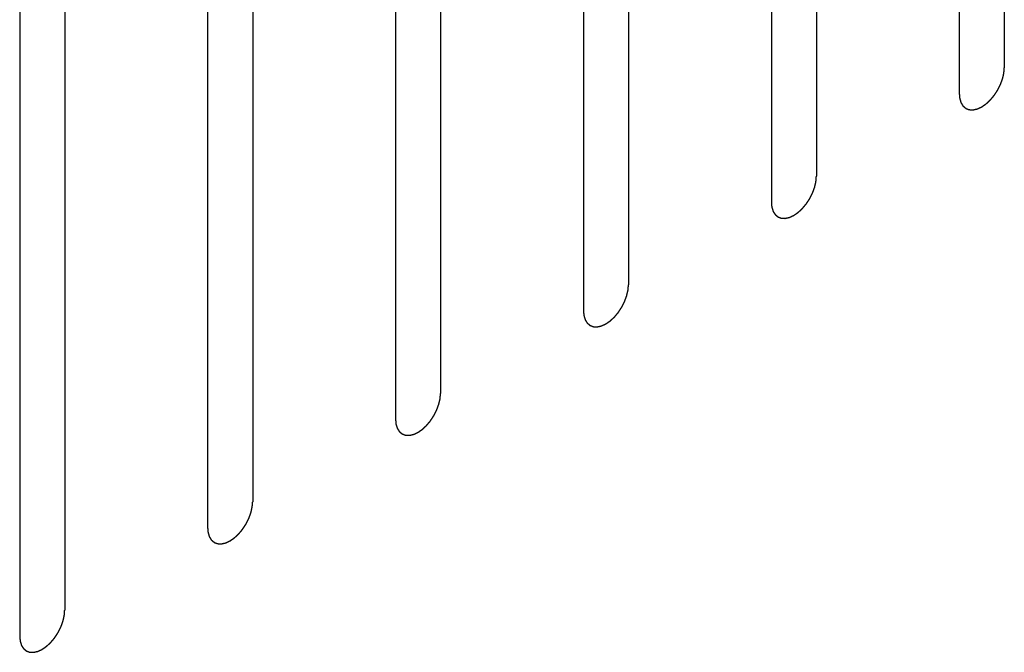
# Model space of a CAD drawing. Header units: inches. Extents: x 6 to 353, y 6 to 228.
# Tile 31 of 256: x 333.718 to 334.878, y 70.567 to 71.312. Entities that reach past the tile are written whole.
import ezdxf

# ---------------------------------------------------------------- set-up
doc = ezdxf.new("R2010")
doc.units = ezdxf.units.IN
doc.header["$LTSCALE"] = 19.946667
doc.header["$MEASUREMENT"] = 0
doc.linetypes.add('HIDDEN', pattern=[0.2, 0.1, -0.1])
doc.layers.add('DEFAULT_2', color=7, linetype='HIDDEN')

msp = doc.modelspace()

# ---------------------------------------------------------------- linework, layer by layer
at = {"layer": 'DEFAULT_2', "color": 7, "linetype": 'HIDDEN'}
for p, q in [((334.8779, 72.2149), (334.8779, 71.2555)), ((334.8249, 72.1842), (334.8249, 71.2249)), ((334.6566, 72.0871), (334.6566, 71.1277)), ((334.6036, 72.0565), (334.6036, 71.0971)), ((334.4353, 71.9593), (334.4353, 70.9999)), ((334.3823, 71.9287), (334.3823, 70.9693)), ((334.214, 71.8315), (334.214, 70.8721)), ((334.1609, 71.8009), (334.1609, 70.8415)), ((333.9927, 71.7037), (333.9927, 70.7443)), ((333.9396, 71.6731), (333.9396, 70.7137)), ((333.7713, 71.576), (333.7713, 70.6166)), ((333.7183, 71.5453), (333.7183, 70.5859))]:
    msp.add_line(p, q, dxfattribs=at)
for points in [[(334.8249, 71.2249), (334.825, 71.2239), (334.8251, 71.2225), (334.8253, 71.2208), (334.8253, 71.22), (334.8254, 71.2196), (334.8254, 71.2192), (334.8255, 71.2189), (334.8256, 71.2185), (334.8259, 71.2178), (334.8262, 71.2168), (334.8265, 71.2158), (334.8267, 71.215), (334.8268, 71.2146), (334.8269, 71.2143), (334.8271, 71.2141), (334.8273, 71.2138), (334.8276, 71.2132), (334.8281, 71.2124), (334.8286, 71.2116), (334.829, 71.211), (334.8292, 71.2107), (334.8293, 71.2104), (334.8296, 71.2103), (334.8298, 71.2101), (334.8303, 71.2097), (334.831, 71.2091), (334.8317, 71.2085), (334.8322, 71.2081), (334.8325, 71.2079), (334.8327, 71.2077), (334.8329, 71.2076), (334.8333, 71.2075), (334.8338, 71.2073), (334.8347, 71.2069), (334.8355, 71.2066), (334.8361, 71.2064), (334.8364, 71.2063), (334.8367, 71.2062), (334.837, 71.2062), (334.8373, 71.2062), (334.838, 71.2061), (334.839, 71.2061), (334.8399, 71.2061), (334.8406, 71.206), (334.841, 71.206), (334.8412, 71.206), (334.8415, 71.2061), (334.842, 71.2062), (334.8427, 71.2063), (334.8437, 71.2066), (334.8447, 71.2068), (334.8455, 71.207), (334.8459, 71.2071), (334.8462, 71.2071), (334.8465, 71.2073), (334.847, 71.2075), (334.8475, 71.2077), (334.8482, 71.208), (334.849, 71.2084), (334.8499, 71.2088), (334.8507, 71.2092), (334.8511, 71.2094), (334.8514, 71.2095), (334.8518, 71.2098), (334.8522, 71.2101), (334.8529, 71.2106), (334.854, 71.2113), (334.8551, 71.2121), (334.8559, 71.2127), (334.8566, 71.2131), (334.8572, 71.2137), (334.858, 71.2144), (334.8591, 71.2154), (334.8601, 71.2163), (334.8609, 71.2171), (334.8615, 71.2177), (334.8621, 71.2184), (334.8629, 71.2193), (334.8638, 71.2204), (334.8648, 71.2215), (334.8655, 71.2225), (334.8661, 71.2231), (334.8666, 71.2239), (334.8673, 71.2249), (334.8681, 71.2262), (334.869, 71.2275), (334.8697, 71.2286), (334.8702, 71.2293), (334.8706, 71.2302), (334.8711, 71.2312), (334.8718, 71.2326), (334.8725, 71.2339), (334.873, 71.235), (334.8735, 71.2358), (334.8738, 71.2367), (334.8742, 71.2378), (334.8747, 71.2392), (334.8752, 71.2406), (334.8756, 71.2417), (334.8759, 71.2425), (334.8761, 71.2433), (334.8764, 71.2444), (334.8767, 71.2458), (334.877, 71.2472), (334.8772, 71.2483), (334.8775, 71.2491), (334.8775, 71.2499), (334.8776, 71.251), (334.8777, 71.2528), (334.8779, 71.2544), (334.8779, 71.2555)], [(334.6036, 71.0971), (334.6037, 71.0961), (334.6038, 71.0947), (334.6039, 71.0931), (334.604, 71.0922), (334.6041, 71.0918), (334.6041, 71.0914), (334.6042, 71.0911), (334.6043, 71.0907), (334.6045, 71.09), (334.6048, 71.089), (334.6052, 71.088), (334.6054, 71.0873), (334.6055, 71.0869), (334.6056, 71.0865), (334.6057, 71.0863), (334.6059, 71.086), (334.6063, 71.0854), (334.6068, 71.0846), (334.6073, 71.0838), (334.6077, 71.0832), (334.6079, 71.0829), (334.608, 71.0827), (334.6082, 71.0825), (334.6085, 71.0823), (334.609, 71.0819), (334.6097, 71.0813), (334.6104, 71.0807), (334.6109, 71.0803), (334.6112, 71.0801), (334.6113, 71.0799), (334.6116, 71.0798), (334.6119, 71.0797), (334.6125, 71.0795), (334.6134, 71.0792), (334.6142, 71.0789), (334.6148, 71.0786), (334.6151, 71.0785), (334.6153, 71.0784), (334.6156, 71.0784), (334.616, 71.0784), (334.6167, 71.0784), (334.6176, 71.0783), (334.6186, 71.0783), (334.6192, 71.0783), (334.6196, 71.0782), (334.6199, 71.0782), (334.6202, 71.0783), (334.6206, 71.0784), (334.6214, 71.0786), (334.6224, 71.0788), (334.6234, 71.079), (334.6241, 71.0792), (334.6246, 71.0793), (334.6249, 71.0793), (334.6252, 71.0795), (334.6256, 71.0797), (334.6262, 71.0799), (334.6268, 71.0802), (334.6277, 71.0807), (334.6286, 71.0811), (334.6293, 71.0814), (334.6298, 71.0816), (334.6301, 71.0817), (334.6304, 71.082), (334.6309, 71.0823), (334.6316, 71.0828), (334.6327, 71.0835), (334.6338, 71.0843), (334.6346, 71.0849), (334.6353, 71.0853), (334.6359, 71.0859), (334.6367, 71.0866), (334.6377, 71.0876), (334.6388, 71.0886), (334.6396, 71.0893), (334.6402, 71.0899), (334.6408, 71.0906), (334.6415, 71.0915), (334.6425, 71.0926), (334.6434, 71.0938), (334.6442, 71.0947), (334.6448, 71.0953), (334.6453, 71.0961), (334.646, 71.0972), (334.6468, 71.0985), (334.6477, 71.0997), (334.6483, 71.1008), (334.6489, 71.1015), (334.6493, 71.1024), (334.6498, 71.1035), (334.6505, 71.1048), (334.6512, 71.1062), (334.6517, 71.1073), (334.6522, 71.1081), (334.6524, 71.1089), (334.6529, 71.11), (334.6534, 71.1114), (334.6539, 71.1128), (334.6543, 71.1139), (334.6546, 71.1147), (334.6548, 71.1156), (334.655, 71.1167), (334.6553, 71.118), (334.6557, 71.1194), (334.6559, 71.1205), (334.6561, 71.1213), (334.6562, 71.1221), (334.6563, 71.1232), (334.6564, 71.125), (334.6565, 71.1266), (334.6566, 71.1277)], [(334.3823, 70.9693), (334.3823, 70.9683), (334.3825, 70.9669), (334.3826, 70.9653), (334.3827, 70.9645), (334.3827, 70.964), (334.3828, 70.9636), (334.3829, 70.9633), (334.383, 70.9629), (334.3832, 70.9622), (334.3835, 70.9612), (334.3838, 70.9602), (334.384, 70.9595), (334.3842, 70.9591), (334.3842, 70.9588), (334.3844, 70.9585), (334.3846, 70.9582), (334.385, 70.9576), (334.3855, 70.9568), (334.386, 70.956), (334.3863, 70.9555), (334.3865, 70.9552), (334.3867, 70.9549), (334.3869, 70.9547), (334.3872, 70.9545), (334.3877, 70.9541), (334.3884, 70.9535), (334.3891, 70.9529), (334.3895, 70.9525), (334.3898, 70.9523), (334.39, 70.9521), (334.3903, 70.952), (334.3906, 70.9519), (334.3912, 70.9517), (334.392, 70.9514), (334.3929, 70.9511), (334.3934, 70.9509), (334.3938, 70.9507), (334.394, 70.9506), (334.3943, 70.9506), (334.3947, 70.9506), (334.3954, 70.9506), (334.3963, 70.9505), (334.3973, 70.9505), (334.3979, 70.9505), (334.3983, 70.9505), (334.3986, 70.9504), (334.3989, 70.9505), (334.3993, 70.9506), (334.4, 70.9508), (334.4011, 70.951), (334.4021, 70.9512), (334.4028, 70.9514), (334.4032, 70.9515), (334.4035, 70.9515), (334.4039, 70.9517), (334.4043, 70.9519), (334.4049, 70.9522), (334.4055, 70.9525), (334.4064, 70.9529), (334.4073, 70.9533), (334.408, 70.9536), (334.4085, 70.9538), (334.4088, 70.954), (334.4091, 70.9542), (334.4095, 70.9545), (334.4103, 70.955), (334.4114, 70.9558), (334.4124, 70.9565), (334.4133, 70.9571), (334.4139, 70.9575), (334.4145, 70.9581), (334.4154, 70.9589), (334.4164, 70.9598), (334.4174, 70.9608), (334.4183, 70.9616), (334.4189, 70.9621), (334.4195, 70.9628), (334.4202, 70.9637), (334.4212, 70.9648), (334.4221, 70.966), (334.4229, 70.9669), (334.4235, 70.9675), (334.424, 70.9684), (334.4246, 70.9694), (334.4255, 70.9707), (334.4263, 70.972), (334.427, 70.973), (334.4276, 70.9738), (334.4279, 70.9746), (334.4285, 70.9757), (334.4292, 70.977), (334.4299, 70.9784), (334.4304, 70.9795), (334.4308, 70.9803), (334.4311, 70.9811), (334.4315, 70.9822), (334.432, 70.9836), (334.4326, 70.985), (334.4329, 70.9861), (334.4333, 70.987), (334.4334, 70.9878), (334.4337, 70.9889), (334.434, 70.9903), (334.4343, 70.9916), (334.4346, 70.9927), (334.4348, 70.9936), (334.4348, 70.9943), (334.4349, 70.9954), (334.4351, 70.9973), (334.4352, 70.9988), (334.4353, 70.9999)], [(334.1609, 70.8415), (334.161, 70.8406), (334.1612, 70.8392), (334.1613, 70.8375), (334.1614, 70.8367), (334.1614, 70.8362), (334.1614, 70.8358), (334.1615, 70.8356), (334.1617, 70.8351), (334.1619, 70.8344), (334.1622, 70.8334), (334.1625, 70.8324), (334.1627, 70.8317), (334.1629, 70.8313), (334.1629, 70.831), (334.1631, 70.8308), (334.1633, 70.8304), (334.1637, 70.8299), (334.1642, 70.8291), (334.1647, 70.8283), (334.165, 70.8277), (334.1652, 70.8274), (334.1654, 70.8271), (334.1656, 70.827), (334.1659, 70.8267), (334.1663, 70.8263), (334.167, 70.8257), (334.1677, 70.8252), (334.1682, 70.8247), (334.1685, 70.8245), (334.1687, 70.8243), (334.169, 70.8243), (334.1693, 70.8241), (334.1699, 70.8239), (334.1707, 70.8236), (334.1715, 70.8233), (334.1721, 70.8231), (334.1725, 70.823), (334.1727, 70.8228), (334.173, 70.8229), (334.1734, 70.8228), (334.174, 70.8228), (334.175, 70.8228), (334.1759, 70.8227), (334.1766, 70.8227), (334.177, 70.8227), (334.1773, 70.8226), (334.1776, 70.8227), (334.178, 70.8228), (334.1787, 70.823), (334.1797, 70.8232), (334.1808, 70.8235), (334.1815, 70.8236), (334.1819, 70.8237), (334.1822, 70.8238), (334.1825, 70.8239), (334.183, 70.8241), (334.1835, 70.8244), (334.1842, 70.8247), (334.1851, 70.8251), (334.1859, 70.8255), (334.1867, 70.8258), (334.1871, 70.8261), (334.1875, 70.8262), (334.1878, 70.8264), (334.1882, 70.8267), (334.189, 70.8272), (334.19, 70.828), (334.1911, 70.8287), (334.192, 70.8293), (334.1926, 70.8297), (334.1932, 70.8303), (334.1941, 70.8311), (334.1951, 70.8321), (334.1961, 70.833), (334.1969, 70.8338), (334.1976, 70.8343), (334.1981, 70.835), (334.1989, 70.8359), (334.1998, 70.8371), (334.2008, 70.8382), (334.2016, 70.8391), (334.2022, 70.8398), (334.2026, 70.8406), (334.2033, 70.8416), (334.2042, 70.8429), (334.205, 70.8442), (334.2057, 70.8452), (334.2062, 70.846), (334.2066, 70.8468), (334.2072, 70.8479), (334.2078, 70.8493), (334.2085, 70.8506), (334.2091, 70.8517), (334.2095, 70.8525), (334.2098, 70.8533), (334.2102, 70.8545), (334.2107, 70.8558), (334.2112, 70.8572), (334.2116, 70.8584), (334.212, 70.8592), (334.2121, 70.86), (334.2124, 70.8611), (334.2127, 70.8625), (334.213, 70.8639), (334.2133, 70.8649), (334.2135, 70.8658), (334.2135, 70.8666), (334.2136, 70.8676), (334.2138, 70.8695), (334.2139, 70.8711), (334.214, 70.8721)], [(333.9396, 70.7137), (333.9397, 70.7128), (333.9398, 70.7114), (333.94, 70.7097), (333.94, 70.7089), (333.9401, 70.7084), (333.9401, 70.7081), (333.9402, 70.7078), (333.9403, 70.7074), (333.9406, 70.7067), (333.9409, 70.7056), (333.9412, 70.7046), (333.9414, 70.7039), (333.9415, 70.7035), (333.9416, 70.7032), (333.9418, 70.703), (333.942, 70.7026), (333.9423, 70.7021), (333.9428, 70.7013), (333.9433, 70.7005), (333.9437, 70.6999), (333.9439, 70.6996), (333.944, 70.6993), (333.9443, 70.6992), (333.9445, 70.6989), (333.945, 70.6985), (333.9457, 70.698), (333.9464, 70.6974), (333.9469, 70.697), (333.9472, 70.6967), (333.9474, 70.6965), (333.9476, 70.6965), (333.948, 70.6963), (333.9486, 70.6961), (333.9494, 70.6958), (333.9502, 70.6955), (333.9508, 70.6953), (333.9511, 70.6952), (333.9514, 70.6951), (333.9517, 70.6951), (333.952, 70.695), (333.9527, 70.695), (333.9537, 70.695), (333.9546, 70.6949), (333.9553, 70.6949), (333.9557, 70.6949), (333.9559, 70.6949), (333.9563, 70.695), (333.9567, 70.695), (333.9574, 70.6952), (333.9584, 70.6954), (333.9595, 70.6957), (333.9602, 70.6958), (333.9606, 70.6959), (333.9609, 70.696), (333.9612, 70.6962), (333.9617, 70.6963), (333.9622, 70.6966), (333.9629, 70.6969), (333.9637, 70.6973), (333.9646, 70.6977), (333.9654, 70.6981), (333.9658, 70.6983), (333.9661, 70.6984), (333.9665, 70.6986), (333.9669, 70.6989), (333.9676, 70.6995), (333.9687, 70.7002), (333.9698, 70.7009), (333.9706, 70.7015), (333.9713, 70.7019), (333.9719, 70.7026), (333.9727, 70.7033), (333.9738, 70.7043), (333.9748, 70.7052), (333.9756, 70.706), (333.9763, 70.7065), (333.9768, 70.7073), (333.9776, 70.7081), (333.9785, 70.7093), (333.9795, 70.7104), (333.9802, 70.7113), (333.9808, 70.712), (333.9813, 70.7128), (333.982, 70.7138), (333.9828, 70.7151), (333.9837, 70.7164), (333.9844, 70.7174), (333.9849, 70.7182), (333.9853, 70.719), (333.9858, 70.7201), (333.9865, 70.7215), (333.9872, 70.7228), (333.9878, 70.7239), (333.9882, 70.7247), (333.9885, 70.7256), (333.9889, 70.7267), (333.9894, 70.7281), (333.9899, 70.7295), (333.9903, 70.7306), (333.9906, 70.7314), (333.9908, 70.7322), (333.9911, 70.7333), (333.9914, 70.7347), (333.9917, 70.7361), (333.9919, 70.7372), (333.9922, 70.738), (333.9922, 70.7388), (333.9923, 70.7398), (333.9924, 70.7417), (333.9926, 70.7433), (333.9927, 70.7443)], [(333.7183, 70.5859), (333.7184, 70.585), (333.7185, 70.5836), (333.7187, 70.5819), (333.7187, 70.5811), (333.7188, 70.5807), (333.7188, 70.5803), (333.7189, 70.58), (333.719, 70.5796), (333.7192, 70.5789), (333.7195, 70.5779), (333.7199, 70.5769), (333.7201, 70.5761), (333.7202, 70.5757), (333.7203, 70.5754), (333.7205, 70.5752), (333.7206, 70.5749), (333.721, 70.5743), (333.7215, 70.5735), (333.722, 70.5727), (333.7224, 70.5721), (333.7226, 70.5718), (333.7227, 70.5715), (333.7229, 70.5714), (333.7232, 70.5712), (333.7237, 70.5708), (333.7244, 70.5702), (333.7251, 70.5696), (333.7256, 70.5692), (333.7259, 70.569), (333.726, 70.5688), (333.7263, 70.5687), (333.7266, 70.5686), (333.7272, 70.5684), (333.7281, 70.568), (333.7289, 70.5677), (333.7295, 70.5675), (333.7298, 70.5674), (333.7301, 70.5673), (333.7303, 70.5673), (333.7307, 70.5673), (333.7314, 70.5672), (333.7323, 70.5672), (333.7333, 70.5672), (333.734, 70.5671), (333.7343, 70.5671), (333.7346, 70.5671), (333.7349, 70.5672), (333.7353, 70.5673), (333.7361, 70.5674), (333.7371, 70.5677), (333.7381, 70.5679), (333.7388, 70.5681), (333.7393, 70.5682), (333.7396, 70.5682), (333.7399, 70.5684), (333.7403, 70.5686), (333.7409, 70.5688), (333.7415, 70.5691), (333.7424, 70.5695), (333.7433, 70.5699), (333.744, 70.5703), (333.7445, 70.5705), (333.7448, 70.5706), (333.7451, 70.5709), (333.7456, 70.5712), (333.7463, 70.5717), (333.7474, 70.5724), (333.7485, 70.5732), (333.7493, 70.5738), (333.75, 70.5742), (333.7506, 70.5748), (333.7514, 70.5755), (333.7524, 70.5765), (333.7535, 70.5774), (333.7543, 70.5782), (333.7549, 70.5788), (333.7555, 70.5795), (333.7563, 70.5804), (333.7572, 70.5815), (333.7582, 70.5826), (333.7589, 70.5836), (333.7595, 70.5842), (333.76, 70.585), (333.7607, 70.586), (333.7615, 70.5873), (333.7624, 70.5886), (333.763, 70.5897), (333.7636, 70.5904), (333.764, 70.5912), (333.7645, 70.5923), (333.7652, 70.5937), (333.7659, 70.595), (333.7664, 70.5961), (333.7669, 70.5969), (333.7671, 70.5978), (333.7676, 70.5989), (333.7681, 70.6003), (333.7686, 70.6017), (333.769, 70.6028), (333.7693, 70.6036), (333.7695, 70.6044), (333.7697, 70.6055), (333.77, 70.6069), (333.7704, 70.6083), (333.7706, 70.6094), (333.7708, 70.6102), (333.7709, 70.611), (333.771, 70.6121), (333.7711, 70.6139), (333.7712, 70.6155), (333.7713, 70.6166)]]:
    msp.add_open_spline(points, degree=3, knots=[0, 0, 0, 0, 0.03125, 0.046875, 0.054688, 0.058594, 0.0625, 0.066406, 0.070312, 0.078125, 0.09375, 0.109375, 0.117188, 0.121094, 0.125, 0.128906, 0.132812, 0.140625, 0.15625, 0.171875, 0.179688, 0.183594, 0.1875, 0.191406, 0.195312, 0.203125, 0.21875, 0.234375, 0.242188, 0.246094, 0.25, 0.253906, 0.257812, 0.265625, 0.28125, 0.296875, 0.304688, 0.308594, 0.3125, 0.316406, 0.320312, 0.328125, 0.34375, 0.359375, 0.367188, 0.371094, 0.375, 0.378906, 0.382812, 0.390625, 0.40625, 0.421875, 0.429688, 0.433594, 0.4375, 0.441406, 0.445312, 0.453125, 0.460938, 0.46875, 0.484375, 0.492188, 0.496094, 0.5, 0.503906, 0.507812, 0.515625, 0.53125, 0.546875, 0.554688, 0.5625, 0.570312, 0.578125, 0.59375, 0.609375, 0.617188, 0.625, 0.632812, 0.640625, 0.65625, 0.671875, 0.679688, 0.6875, 0.695312, 0.703125, 0.71875, 0.734375, 0.742188, 0.75, 0.757812, 0.765625, 0.78125, 0.796875, 0.804688, 0.8125, 0.820312, 0.828125, 0.84375, 0.859375, 0.867188, 0.875, 0.882812, 0.890625, 0.90625, 0.921875, 0.929688, 0.9375, 0.945312, 0.953125, 0.96875, 1, 1, 1, 1], dxfattribs=at)

doc.saveas('drawing.dxf')
